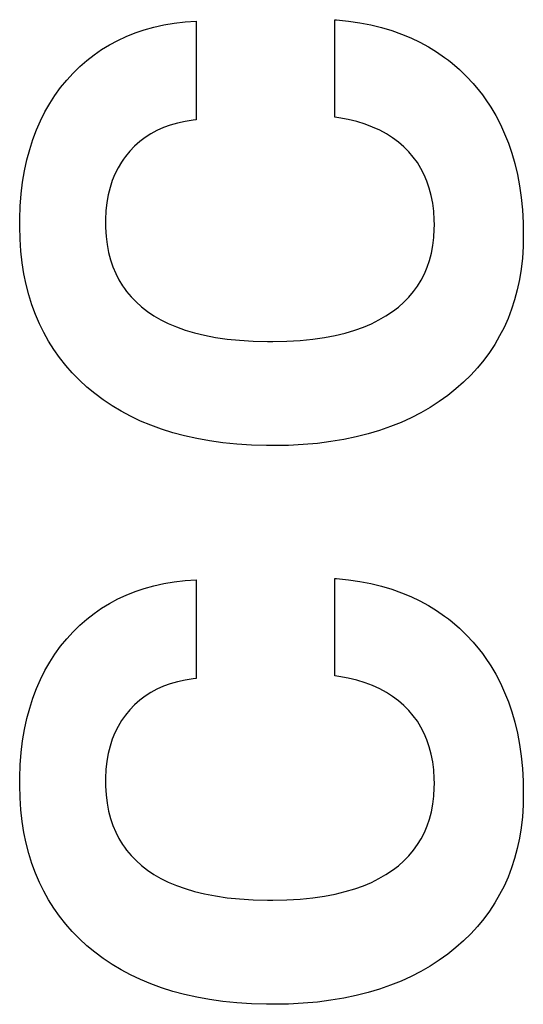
# Paper-space layout '170608_CRESCAD_1' of a CAD drawing. Header units: inches. Extents: x 0 to 17, y 0 to 11.
# Tile 95 of 139: x 15.0992 to 15.1303, y 6.6687 to 6.7296. Entities that reach past the tile are written whole.
import ezdxf

# ---------------------------------------------------------------- set-up
doc = ezdxf.new("R2010")
doc.units = ezdxf.units.IN
doc.header["$LTSCALE"] = 0.935
doc.header["$MEASUREMENT"] = 0
doc.linetypes.add('HIDDEN', pattern=[0.2, 0.1, -0.1])
doc.layers.add('DEFAULT_2', color=7, linetype='HIDDEN')

psp = doc.layouts.new('170608_CRESCAD_1')

# ---------------------------------------------------------------- linework, layer by layer
at = {"layer": 'DEFAULT_2', "color": 7, "linetype": 'CONTINUOUS'}
for p, q in [((15.109396, 6.729438), (15.110084, 6.729489)), ((15.110084, 6.729489), (15.110084, 6.723371)), ((15.118665, 6.723544), (15.118665, 6.729571)), ((15.118665, 6.729571), (15.118758, 6.729564)), ((15.118758, 6.729564), (15.119503, 6.729486)), ((15.119503, 6.729486), (15.120217, 6.72938)), ((15.106299, 6.728755), (15.106869, 6.728947)), ((15.106869, 6.728947), (15.107462, 6.729111)), ((15.107462, 6.729111), (15.10808, 6.729248)), ((15.10808, 6.729248), (15.108724, 6.729358)), ((15.108724, 6.729358), (15.109396, 6.729438)), ((15.120217, 6.72938), (15.1209, 6.729246)), ((15.1209, 6.729246), (15.121555, 6.729085)), ((15.121555, 6.729085), (15.122183, 6.728898)), ((15.122183, 6.728898), (15.122786, 6.728685)), ((15.104719, 6.728024), (15.105225, 6.728294)), ((15.105225, 6.728294), (15.105752, 6.728538)), ((15.105752, 6.728538), (15.106299, 6.728755)), ((15.122786, 6.728685), (15.123364, 6.728447)), ((15.123364, 6.728447), (15.123919, 6.728183)), ((15.103765, 6.727404), (15.104233, 6.727727)), ((15.104233, 6.727727), (15.104719, 6.728024)), ((15.123919, 6.728183), (15.124452, 6.727895)), ((15.124452, 6.727895), (15.124963, 6.727581)), ((15.102884, 6.726676), (15.103315, 6.727054)), ((15.103315, 6.727054), (15.103765, 6.727404)), ((15.124963, 6.727581), (15.125453, 6.727242)), ((15.125453, 6.727242), (15.125691, 6.727062)), ((15.125691, 6.727062), (15.125924, 6.726877)), ((15.10247, 6.72627), (15.102884, 6.726676)), ((15.125924, 6.726877), (15.126375, 6.726485)), ((15.126375, 6.726485), (15.126806, 6.726068)), ((15.101696, 6.725372), (15.102073, 6.725835)), ((15.102073, 6.725835), (15.10247, 6.72627)), ((15.126806, 6.726068), (15.127219, 6.725623)), ((15.101345, 6.724889), (15.101696, 6.725372)), ((15.127219, 6.725623), (15.127609, 6.725156)), ((15.101021, 6.724387), (15.101345, 6.724889)), ((15.127609, 6.725156), (15.127794, 6.724915)), ((15.127794, 6.724915), (15.127973, 6.72467)), ((15.127973, 6.72467), (15.128311, 6.724164)), ((15.100722, 6.723864), (15.101021, 6.724387)), ((15.128311, 6.724164), (15.128623, 6.723638)), ((15.100448, 6.723319), (15.100722, 6.723864)), ((15.110084, 6.723371), (15.109898, 6.723352)), ((15.11891, 6.723508), (15.118665, 6.723544)), ((15.119488, 6.723401), (15.11891, 6.723508)), ((15.120028, 6.723269), (15.119488, 6.723401)), ((15.128623, 6.723638), (15.12891, 6.72309)), ((15.100199, 6.722751), (15.100448, 6.723319)), ((15.108056, 6.7229), (15.107658, 6.722721)), ((15.108477, 6.723052), (15.108056, 6.7229)), ((15.108924, 6.723179), (15.108477, 6.723052)), ((15.109397, 6.723279), (15.108924, 6.723179)), ((15.109898, 6.723352), (15.109397, 6.723279)), ((15.120532, 6.723113), (15.120028, 6.723269)), ((15.121002, 6.722935), (15.120532, 6.723113)), ((15.121442, 6.722735), (15.121002, 6.722935)), ((15.12891, 6.72309), (15.129171, 6.722521)), ((15.099778, 6.721543), (15.099976, 6.72216)), ((15.099976, 6.72216), (15.100199, 6.722751)), ((15.106755, 6.722164), (15.10659, 6.722033)), ((15.106926, 6.722288), (15.106755, 6.722164)), ((15.107282, 6.722518), (15.106926, 6.722288)), ((15.107658, 6.722721), (15.107282, 6.722518)), ((15.121853, 6.722513), (15.121442, 6.722735)), ((15.122237, 6.72227), (15.121853, 6.722513)), ((15.122595, 6.722004), (15.122237, 6.72227)), ((15.129171, 6.722521), (15.129407, 6.721928)), ((15.099606, 6.720901), (15.099778, 6.721543)), ((15.106273, 6.721751), (15.105974, 6.721441)), ((15.10659, 6.722033), (15.106273, 6.721751)), ((15.122929, 6.721716), (15.122595, 6.722004)), ((15.123239, 6.721406), (15.122929, 6.721716)), ((15.129407, 6.721928), (15.129618, 6.721311)), ((15.105579, 6.720945), (15.105461, 6.72077)), ((15.105704, 6.721115), (15.105579, 6.720945)), ((15.105974, 6.721441), (15.105704, 6.721115)), ((15.123518, 6.721078), (15.123239, 6.721406)), ((15.12377, 6.720732), (15.123518, 6.721078)), ((15.129618, 6.721311), (15.129802, 6.720668)), ((15.099461, 6.720231), (15.099606, 6.720901)), ((15.105245, 6.720407), (15.105055, 6.720023)), ((15.105461, 6.72077), (15.105245, 6.720407)), ((15.123994, 6.720368), (15.12377, 6.720732)), ((15.124192, 6.719984), (15.123994, 6.720368)), ((15.129802, 6.720668), (15.12996, 6.719998)), ((15.099343, 6.719532), (15.099461, 6.720231)), ((15.105055, 6.720023), (15.10489, 6.719618)), ((15.124364, 6.71958), (15.124192, 6.719984)), ((15.12996, 6.719998), (15.130092, 6.719299)), ((15.099254, 6.718803), (15.099343, 6.719532)), ((15.104753, 6.719191), (15.104641, 6.718739)), ((15.10489, 6.719618), (15.104753, 6.719191)), ((15.12451, 6.719154), (15.124364, 6.71958)), ((15.124628, 6.718705), (15.12451, 6.719154)), ((15.130092, 6.719299), (15.130195, 6.718571)), ((15.099194, 6.718042), (15.099254, 6.718803)), ((15.104641, 6.718739), (15.104557, 6.71826)), ((15.12472, 6.71823), (15.124628, 6.718705)), ((15.130195, 6.718571), (15.13027, 6.717812)), ((15.099164, 6.717248), (15.099194, 6.718042)), ((15.104557, 6.71826), (15.104502, 6.717753)), ((15.124783, 6.717729), (15.12472, 6.71823)), ((15.104502, 6.717753), (15.104476, 6.717216)), ((15.124816, 6.717199), (15.124783, 6.717729)), ((15.13027, 6.717812), (15.130315, 6.717019)), ((15.09916, 6.716878), (15.099164, 6.717248)), ((15.099161, 6.716783), (15.09916, 6.716878)), ((15.09918, 6.716007), (15.099161, 6.716783)), ((15.104476, 6.717216), (15.104474, 6.717036)), ((15.104474, 6.717036), (15.10448, 6.716713)), ((15.10448, 6.716713), (15.104513, 6.716174)), ((15.124822, 6.716878), (15.124816, 6.717199)), ((15.124818, 6.71662), (15.124822, 6.716878)), ((15.130315, 6.717019), (15.130329, 6.716245)), ((15.104513, 6.716174), (15.104576, 6.715665)), ((15.124728, 6.7156), (15.124788, 6.716096)), ((15.124788, 6.716096), (15.124818, 6.71662)), ((15.130329, 6.716245), (15.130314, 6.715538)), ((15.099231, 6.715261), (15.09918, 6.716007)), ((15.104576, 6.715665), (15.104667, 6.715183)), ((15.124639, 6.71513), (15.124728, 6.7156)), ((15.130314, 6.715538), (15.130268, 6.714832)), ((15.099311, 6.714544), (15.099231, 6.715261)), ((15.104667, 6.715183), (15.104785, 6.714727)), ((15.124522, 6.714683), (15.124639, 6.71513)), ((15.099421, 6.713854), (15.099311, 6.714544)), ((15.104785, 6.714727), (15.10493, 6.714294)), ((15.10493, 6.714294), (15.105102, 6.713883)), ((15.124208, 6.713854), (15.124378, 6.714258)), ((15.124378, 6.714258), (15.124522, 6.714683)), ((15.130268, 6.714832), (15.130192, 6.714152)), ((15.099558, 6.713191), (15.099421, 6.713854)), ((15.105102, 6.713883), (15.1053, 6.713493)), ((15.12401, 6.713469), (15.124208, 6.713854)), ((15.130192, 6.714152), (15.130086, 6.713497)), ((15.099723, 6.712552), (15.099558, 6.713191)), ((15.1053, 6.713493), (15.105524, 6.713122)), ((15.105524, 6.713122), (15.105646, 6.712943)), ((15.123532, 6.712753), (15.123785, 6.713102)), ((15.123785, 6.713102), (15.12401, 6.713469)), ((15.130086, 6.713497), (15.129952, 6.712865)), ((15.099915, 6.711936), (15.099723, 6.712552)), ((15.105646, 6.712943), (15.105776, 6.712769)), ((15.105776, 6.712769), (15.106054, 6.712434)), ((15.106054, 6.712434), (15.106361, 6.712117)), ((15.122941, 6.712103), (15.123251, 6.71242)), ((15.123251, 6.71242), (15.123532, 6.712753)), ((15.129952, 6.712865), (15.12979, 6.712254)), ((15.100134, 6.711343), (15.099915, 6.711936)), ((15.106361, 6.712117), (15.106697, 6.711816)), ((15.106697, 6.711816), (15.107065, 6.711532)), ((15.122227, 6.711516), (15.1226, 6.711802)), ((15.1226, 6.711802), (15.122941, 6.712103)), ((15.12979, 6.712254), (15.1296, 6.711665)), ((15.100379, 6.710771), (15.100134, 6.711343)), ((15.107065, 6.711532), (15.107463, 6.711265)), ((15.107463, 6.711265), (15.107892, 6.711016)), ((15.121397, 6.711001), (15.121828, 6.71125)), ((15.121828, 6.71125), (15.122227, 6.711516)), ((15.1296, 6.711665), (15.129383, 6.711095)), ((15.100651, 6.710218), (15.100379, 6.710771)), ((15.107892, 6.711016), (15.108356, 6.710786)), ((15.108356, 6.710786), (15.108857, 6.710574)), ((15.120432, 6.710559), (15.120932, 6.710771)), ((15.120932, 6.710771), (15.121397, 6.711001)), ((15.129383, 6.711095), (15.129138, 6.710544)), ((15.10095, 6.709685), (15.100651, 6.710218)), ((15.108857, 6.710574), (15.109396, 6.710381)), ((15.109396, 6.710381), (15.109977, 6.710208)), ((15.109977, 6.710208), (15.110602, 6.710057)), ((15.110602, 6.710057), (15.111274, 6.709928)), ((15.118018, 6.709919), (15.118688, 6.710046)), ((15.118688, 6.710046), (15.119311, 6.710196)), ((15.119311, 6.710196), (15.119892, 6.710367)), ((15.119892, 6.710367), (15.120432, 6.710559)), ((15.128865, 6.710011), (15.128565, 6.709495)), ((15.129138, 6.710544), (15.128865, 6.710011)), ((15.101275, 6.70917), (15.10095, 6.709685)), ((15.111274, 6.709928), (15.111997, 6.709824)), ((15.111997, 6.709824), (15.112772, 6.709745)), ((15.112772, 6.709745), (15.113605, 6.709693)), ((15.113605, 6.709693), (15.114496, 6.709671)), ((15.114496, 6.709671), (15.114701, 6.70967)), ((15.114701, 6.70967), (15.114821, 6.70967)), ((15.114821, 6.70967), (15.115703, 6.70969)), ((15.115703, 6.70969), (15.116528, 6.709739)), ((15.116528, 6.709739), (15.117299, 6.709816)), ((15.117299, 6.709816), (15.118018, 6.709919)), ((15.128565, 6.709495), (15.128237, 6.708996)), ((15.101628, 6.708673), (15.101275, 6.70917)), ((15.128237, 6.708996), (15.12788, 6.708513)), ((15.102009, 6.708194), (15.101628, 6.708673)), ((15.102418, 6.707731), (15.102009, 6.708194)), ((15.12788, 6.708513), (15.127495, 6.708047)), ((15.102856, 6.707285), (15.102418, 6.707731)), ((15.12708, 6.707595), (15.126634, 6.707159)), ((15.127495, 6.708047), (15.12708, 6.707595)), ((15.103325, 6.706855), (15.102856, 6.707285)), ((15.126634, 6.707159), (15.126156, 6.706737)), ((15.10382, 6.706445), (15.103325, 6.706855)), ((15.104337, 6.706059), (15.10382, 6.706445)), ((15.125648, 6.706331), (15.125117, 6.70595)), ((15.126156, 6.706737), (15.125648, 6.706331)), ((15.104876, 6.705697), (15.104337, 6.706059)), ((15.125117, 6.70595), (15.124565, 6.705594)), ((15.105439, 6.705359), (15.104876, 6.705697)), ((15.106025, 6.705045), (15.105439, 6.705359)), ((15.123989, 6.705261), (15.123389, 6.704952)), ((15.124565, 6.705594), (15.123989, 6.705261)), ((15.106638, 6.704754), (15.106025, 6.705045)), ((15.107276, 6.704487), (15.106638, 6.704754)), ((15.122765, 6.704668), (15.122113, 6.704407)), ((15.123389, 6.704952), (15.122765, 6.704668)), ((15.107942, 6.704244), (15.107276, 6.704487)), ((15.108637, 6.704025), (15.107942, 6.704244)), ((15.109363, 6.703831), (15.108637, 6.704025)), ((15.120729, 6.703959), (15.119991, 6.703772)), ((15.121435, 6.70417), (15.120729, 6.703959)), ((15.122113, 6.704407), (15.121435, 6.70417)), ((15.110121, 6.703662), (15.109363, 6.703831)), ((15.110913, 6.70352), (15.110121, 6.703662)), ((15.111739, 6.703404), (15.110913, 6.70352)), ((15.112602, 6.703317), (15.111739, 6.703404)), ((15.113504, 6.703259), (15.112602, 6.703317)), ((15.116713, 6.703294), (15.115803, 6.703246)), ((15.117585, 6.703372), (15.116713, 6.703294)), ((15.118421, 6.703478), (15.117585, 6.703372)), ((15.119222, 6.703612), (15.118421, 6.703478)), ((15.119991, 6.703772), (15.119222, 6.703612)), ((15.114445, 6.703231), (15.113504, 6.703259)), ((15.114815, 6.703229), (15.114445, 6.703231)), ((15.114855, 6.703229), (15.114815, 6.703229)), ((15.115803, 6.703246), (15.114855, 6.703229)), ((15.10808, 6.694701), (15.108724, 6.69481)), ((15.108724, 6.69481), (15.109396, 6.694891)), ((15.109396, 6.694891), (15.110084, 6.694941)), ((15.110084, 6.694941), (15.110084, 6.688823)), ((15.118665, 6.688997), (15.118665, 6.695024)), ((15.118665, 6.695024), (15.118758, 6.695017)), ((15.118758, 6.695017), (15.119503, 6.694939)), ((15.119503, 6.694939), (15.120217, 6.694832)), ((15.120217, 6.694832), (15.1209, 6.694698)), ((15.105752, 6.693991), (15.106299, 6.694208)), ((15.106299, 6.694208), (15.106869, 6.694399)), ((15.106869, 6.694399), (15.107462, 6.694564)), ((15.107462, 6.694564), (15.10808, 6.694701)), ((15.1209, 6.694698), (15.121555, 6.694537)), ((15.121555, 6.694537), (15.122183, 6.69435)), ((15.122183, 6.69435), (15.122786, 6.694138)), ((15.122786, 6.694138), (15.123364, 6.693899)), ((15.104719, 6.693477), (15.105225, 6.693747)), ((15.105225, 6.693747), (15.105752, 6.693991)), ((15.123364, 6.693899), (15.123919, 6.693636)), ((15.123919, 6.693636), (15.124452, 6.693348)), ((15.103765, 6.692857), (15.104233, 6.69318)), ((15.104233, 6.69318), (15.104719, 6.693477)), ((15.124452, 6.693348), (15.124963, 6.693034)), ((15.124963, 6.693034), (15.125453, 6.692695)), ((15.102884, 6.692129), (15.103315, 6.692507)), ((15.103315, 6.692507), (15.103765, 6.692857)), ((15.125453, 6.692695), (15.125691, 6.692515)), ((15.125691, 6.692515), (15.125924, 6.692329)), ((15.125924, 6.692329), (15.126375, 6.691938)), ((15.102073, 6.691288), (15.10247, 6.691723)), ((15.10247, 6.691723), (15.102884, 6.692129)), ((15.126375, 6.691938), (15.126806, 6.69152)), ((15.101696, 6.690825), (15.102073, 6.691288)), ((15.126806, 6.69152), (15.127219, 6.691075)), ((15.101345, 6.690342), (15.101696, 6.690825)), ((15.127219, 6.691075), (15.127609, 6.690609)), ((15.127609, 6.690609), (15.127794, 6.690368)), ((15.101021, 6.68984), (15.101345, 6.690342)), ((15.127794, 6.690368), (15.127973, 6.690122)), ((15.127973, 6.690122), (15.128311, 6.689617)), ((15.100448, 6.688771), (15.100722, 6.689316)), ((15.100722, 6.689316), (15.101021, 6.68984)), ((15.128311, 6.689617), (15.128623, 6.68909)), ((15.100199, 6.688204), (15.100448, 6.688771)), ((15.109397, 6.688732), (15.108924, 6.688632)), ((15.109898, 6.688804), (15.109397, 6.688732)), ((15.110084, 6.688823), (15.109898, 6.688804)), ((15.11891, 6.688961), (15.118665, 6.688997)), ((15.119488, 6.688853), (15.11891, 6.688961)), ((15.120028, 6.688721), (15.119488, 6.688853)), ((15.120532, 6.688566), (15.120028, 6.688721)), ((15.128623, 6.68909), (15.12891, 6.688543)), ((15.099976, 6.687612), (15.100199, 6.688204)), ((15.107658, 6.688174), (15.107282, 6.68797)), ((15.108056, 6.688352), (15.107658, 6.688174)), ((15.108477, 6.688505), (15.108056, 6.688352)), ((15.108924, 6.688632), (15.108477, 6.688505)), ((15.121002, 6.688388), (15.120532, 6.688566)), ((15.121442, 6.688188), (15.121002, 6.688388)), ((15.121853, 6.687966), (15.121442, 6.688188)), ((15.12891, 6.688543), (15.129171, 6.687974)), ((15.099778, 6.686996), (15.099976, 6.687612)), ((15.10659, 6.687485), (15.106273, 6.687203)), ((15.106755, 6.687616), (15.10659, 6.687485)), ((15.106926, 6.687741), (15.106755, 6.687616)), ((15.107282, 6.68797), (15.106926, 6.687741)), ((15.122237, 6.687722), (15.121853, 6.687966)), ((15.122595, 6.687457), (15.122237, 6.687722)), ((15.122929, 6.687169), (15.122595, 6.687457)), ((15.129171, 6.687974), (15.129407, 6.687381)), ((15.099606, 6.686354), (15.099778, 6.686996)), ((15.105974, 6.686894), (15.105704, 6.686568)), ((15.106273, 6.687203), (15.105974, 6.686894)), ((15.123239, 6.686859), (15.122929, 6.687169)), ((15.123518, 6.686531), (15.123239, 6.686859)), ((15.129407, 6.687381), (15.129618, 6.686763)), ((15.099461, 6.685684), (15.099606, 6.686354)), ((15.105461, 6.686223), (15.105245, 6.685859)), ((15.105579, 6.686398), (15.105461, 6.686223)), ((15.105704, 6.686568), (15.105579, 6.686398)), ((15.12377, 6.686185), (15.123518, 6.686531)), ((15.129618, 6.686763), (15.129802, 6.68612)), ((15.099343, 6.684985), (15.099461, 6.685684)), ((15.105245, 6.685859), (15.105055, 6.685476)), ((15.123994, 6.685821), (15.12377, 6.686185)), ((15.124192, 6.685437), (15.123994, 6.685821)), ((15.129802, 6.68612), (15.12996, 6.68545)), ((15.10489, 6.685071), (15.104753, 6.684643)), ((15.105055, 6.685476), (15.10489, 6.685071)), ((15.124364, 6.685033), (15.124192, 6.685437)), ((15.12451, 6.684607), (15.124364, 6.685033)), ((15.12996, 6.68545), (15.130092, 6.684752)), ((15.099254, 6.684256), (15.099343, 6.684985)), ((15.104753, 6.684643), (15.104641, 6.684191)), ((15.124628, 6.684158), (15.12451, 6.684607)), ((15.130092, 6.684752), (15.130195, 6.684024)), ((15.099194, 6.683495), (15.099254, 6.684256)), ((15.104641, 6.684191), (15.104557, 6.683713)), ((15.12472, 6.683683), (15.124628, 6.684158)), ((15.130195, 6.684024), (15.13027, 6.683264)), ((15.099164, 6.682701), (15.099194, 6.683495)), ((15.104502, 6.683206), (15.104476, 6.682669)), ((15.104557, 6.683713), (15.104502, 6.683206)), ((15.124783, 6.683182), (15.12472, 6.683683)), ((15.124816, 6.682652), (15.124783, 6.683182)), ((15.13027, 6.683264), (15.130315, 6.682472)), ((15.09916, 6.682331), (15.099164, 6.682701)), ((15.104476, 6.682669), (15.104474, 6.682489)), ((15.124822, 6.682331), (15.124816, 6.682652)), ((15.099161, 6.682235), (15.09916, 6.682331)), ((15.09918, 6.681459), (15.099161, 6.682235)), ((15.104474, 6.682489), (15.10448, 6.682166)), ((15.10448, 6.682166), (15.104513, 6.681627)), ((15.124788, 6.681549), (15.124818, 6.682072)), ((15.124818, 6.682072), (15.124822, 6.682331)), ((15.130315, 6.682472), (15.130329, 6.681697)), ((15.099231, 6.680714), (15.09918, 6.681459)), ((15.104513, 6.681627), (15.104576, 6.681118)), ((15.124728, 6.681053), (15.124788, 6.681549)), ((15.130329, 6.681697), (15.130314, 6.68099)), ((15.104576, 6.681118), (15.104667, 6.680636)), ((15.124639, 6.680582), (15.124728, 6.681053)), ((15.130314, 6.68099), (15.130268, 6.680285)), ((15.099311, 6.679997), (15.099231, 6.680714)), ((15.104667, 6.680636), (15.104785, 6.680179)), ((15.104785, 6.680179), (15.10493, 6.679746)), ((15.124378, 6.679711), (15.124522, 6.680136)), ((15.124522, 6.680136), (15.124639, 6.680582)), ((15.130268, 6.680285), (15.130192, 6.679605)), ((15.099421, 6.679307), (15.099311, 6.679997)), ((15.10493, 6.679746), (15.105102, 6.679336)), ((15.124208, 6.679307), (15.124378, 6.679711)), ((15.130192, 6.679605), (15.130086, 6.67895)), ((15.099558, 6.678644), (15.099421, 6.679307)), ((15.105102, 6.679336), (15.1053, 6.678945)), ((15.1053, 6.678945), (15.105524, 6.678574)), ((15.123785, 6.678555), (15.12401, 6.678922)), ((15.12401, 6.678922), (15.124208, 6.679307)), ((15.130086, 6.67895), (15.129952, 6.678317)), ((15.099723, 6.678005), (15.099558, 6.678644)), ((15.105524, 6.678574), (15.105646, 6.678396)), ((15.105646, 6.678396), (15.105776, 6.678222)), ((15.123532, 6.678205), (15.123785, 6.678555)), ((15.129952, 6.678317), (15.12979, 6.677707)), ((15.099915, 6.677389), (15.099723, 6.678005)), ((15.105776, 6.678222), (15.106054, 6.677887)), ((15.106054, 6.677887), (15.106361, 6.67757)), ((15.122941, 6.677556), (15.123251, 6.677873)), ((15.123251, 6.677873), (15.123532, 6.678205)), ((15.12979, 6.677707), (15.1296, 6.677117)), ((15.100134, 6.676796), (15.099915, 6.677389)), ((15.106361, 6.67757), (15.106697, 6.677269)), ((15.106697, 6.677269), (15.107065, 6.676985)), ((15.122227, 6.676969), (15.1226, 6.677255)), ((15.1226, 6.677255), (15.122941, 6.677556)), ((15.1296, 6.677117), (15.129383, 6.676548)), ((15.100379, 6.676223), (15.100134, 6.676796)), ((15.107065, 6.676985), (15.107463, 6.676718)), ((15.107463, 6.676718), (15.107892, 6.676469)), ((15.121397, 6.676454), (15.121828, 6.676702)), ((15.121828, 6.676702), (15.122227, 6.676969)), ((15.129383, 6.676548), (15.129138, 6.675997)), ((15.100651, 6.675671), (15.100379, 6.676223)), ((15.107892, 6.676469), (15.108356, 6.676238)), ((15.108356, 6.676238), (15.108857, 6.676026)), ((15.108857, 6.676026), (15.109396, 6.675834)), ((15.119892, 6.67582), (15.120432, 6.676012)), ((15.120432, 6.676012), (15.120932, 6.676223)), ((15.120932, 6.676223), (15.121397, 6.676454)), ((15.129138, 6.675997), (15.128865, 6.675464)), ((15.10095, 6.675138), (15.100651, 6.675671)), ((15.109396, 6.675834), (15.109977, 6.675661)), ((15.109977, 6.675661), (15.110602, 6.67551)), ((15.110602, 6.67551), (15.111274, 6.675381)), ((15.111274, 6.675381), (15.111997, 6.675276)), ((15.111997, 6.675276), (15.112772, 6.675197)), ((15.116528, 6.675192), (15.117299, 6.675269)), ((15.117299, 6.675269), (15.118018, 6.675371)), ((15.118018, 6.675371), (15.118688, 6.675499)), ((15.118688, 6.675499), (15.119311, 6.675649)), ((15.119311, 6.675649), (15.119892, 6.67582)), ((15.128865, 6.675464), (15.128565, 6.674948)), ((15.101275, 6.674623), (15.10095, 6.675138)), ((15.112772, 6.675197), (15.113605, 6.675146)), ((15.113605, 6.675146), (15.114496, 6.675123)), ((15.114496, 6.675123), (15.114821, 6.675123)), ((15.114821, 6.675123), (15.115703, 6.675142)), ((15.115703, 6.675142), (15.116528, 6.675192)), ((15.128565, 6.674948), (15.128237, 6.674449)), ((15.101628, 6.674126), (15.101275, 6.674623)), ((15.102009, 6.673647), (15.101628, 6.674126)), ((15.128237, 6.674449), (15.12788, 6.673966)), ((15.102418, 6.673184), (15.102009, 6.673647)), ((15.127495, 6.673499), (15.12708, 6.673048)), ((15.12788, 6.673966), (15.127495, 6.673499)), ((15.102856, 6.672738), (15.102418, 6.673184)), ((15.12708, 6.673048), (15.126634, 6.672611)), ((15.103325, 6.672308), (15.102856, 6.672738)), ((15.10382, 6.671897), (15.103325, 6.672308)), ((15.126634, 6.672611), (15.126156, 6.672189)), ((15.104337, 6.671512), (15.10382, 6.671897)), ((15.125648, 6.671784), (15.125117, 6.671403)), ((15.126156, 6.672189), (15.125648, 6.671784)), ((15.104876, 6.67115), (15.104337, 6.671512)), ((15.105439, 6.670812), (15.104876, 6.67115)), ((15.124565, 6.671046), (15.123989, 6.670714)), ((15.125117, 6.671403), (15.124565, 6.671046)), ((15.106025, 6.670497), (15.105439, 6.670812)), ((15.106638, 6.670207), (15.106025, 6.670497)), ((15.123389, 6.670405), (15.122765, 6.67012)), ((15.123989, 6.670714), (15.123389, 6.670405)), ((15.107276, 6.66994), (15.106638, 6.670207)), ((15.107942, 6.669696), (15.107276, 6.66994)), ((15.122113, 6.66986), (15.121435, 6.669623)), ((15.122765, 6.67012), (15.122113, 6.66986)), ((15.108637, 6.669477), (15.107942, 6.669696)), ((15.109363, 6.669283), (15.108637, 6.669477)), ((15.110121, 6.669115), (15.109363, 6.669283)), ((15.119991, 6.669225), (15.119222, 6.669065)), ((15.120729, 6.669411), (15.119991, 6.669225)), ((15.121435, 6.669623), (15.120729, 6.669411)), ((15.110913, 6.668972), (15.110121, 6.669115)), ((15.111739, 6.668857), (15.110913, 6.668972)), ((15.112602, 6.66877), (15.111739, 6.668857)), ((15.113504, 6.668712), (15.112602, 6.66877)), ((15.114445, 6.668684), (15.113504, 6.668712)), ((15.114815, 6.668682), (15.114445, 6.668684)), ((15.114855, 6.668682), (15.114815, 6.668682)), ((15.115803, 6.668699), (15.114855, 6.668682)), ((15.116713, 6.668747), (15.115803, 6.668699)), ((15.117585, 6.668824), (15.116713, 6.668747)), ((15.118421, 6.668931), (15.117585, 6.668824)), ((15.119222, 6.669065), (15.118421, 6.668931))]:
    psp.add_line(p, q, dxfattribs=at)

doc.saveas('drawing.dxf')
